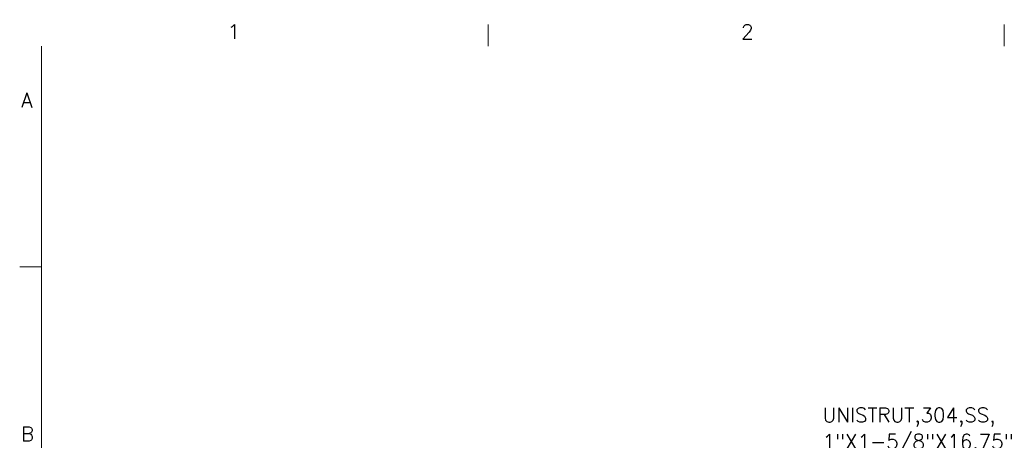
# Model space of a CAD drawing. Header units: inches. Extents: x 2 to 304, y 7 to 191.
# Tile 17 of 53: x 5 to 102, y 148 to 189. Entities that reach past the tile are written whole.
import ezdxf

# ---------------------------------------------------------------- set-up
doc = ezdxf.new("R2010")
doc.units = ezdxf.units.IN
doc.header["$LTSCALE"] = 18
doc.header["$MEASUREMENT"] = 0
doc.layers.get('0').update_dxf_attribs({"lineweight": 0})
doc.layers.add('Border (ANSI)', color=7, linetype='Continuous', lineweight=5)
doc.layers.add('Symbol (ANSI)', color=7, linetype='Continuous', lineweight=5)
doc.styles.add('Note Text (ANSI)', font='RomanS.shx')
doc.styles.add('ROMANS', font='romans.shx')

# ---------------------------------------------------------------- blocks, each defined once
blk = doc.blocks.new('Borders Default Border')
at = {"layer": 'Border (ANSI)'}
for p, q in [((2.8333, 10.38), (2.8333, 10.5)), ((5.6667, 10.38), (5.6667, 10.5)), ((0.38, 9.1667), (0.26, 9.1667))]:
    blk.add_line(p, q, dxfattribs=at)
at = {"layer": 'Border (ANSI)', "flags": 128}
blk.add_lwpolyline([(0.38, 0.62), (0.38, 10.38)], dxfattribs=at)
at = {"layer": 'Border (ANSI)', "char_height": 0.08, "attachment_point": 7, "style": 'Note Text (ANSI)'}
for s, insert in [('1', (1.401, 10.42)), ('2', (4.2213, 10.4192)), ('A', (0.2688, 10.0431)), ('B', (0.2668, 8.2092))]:
    blk.add_mtext(s, dxfattribs=dict(at, insert=insert))

msp = doc.modelspace()

# ---------------------------------------------------------------- block references
at = {"xscale": 18, "yscale": 18, "zscale": 18}
msp.add_blockref('Borders Default Border', (0, 0), dxfattribs=at)

# ---------------------------------------------------------------- texts
at = {"layer": 'Symbol (ANSI)', "insert": (84.0308, 147.5002), "char_height": 1.44, "width": 21.047924, "attachment_point": 4, "line_spacing_factor": 1.093904, "style": 'ROMANS'}
msp.add_mtext('{\\fRomanS|b0|i0;\\H1.4400;UNISTRUT,304,SS,\\P1"X1-5/8"X16.75"\\P\\fromans|b0|i0;\\H1.4400;(1 PER SIDE)}', dxfattribs=at)

doc.saveas('drawing.dxf')
